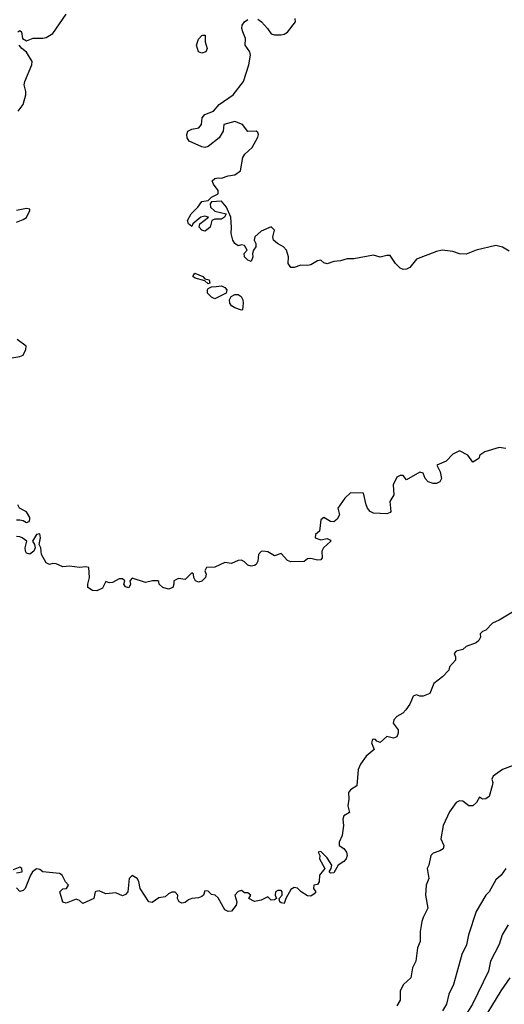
# Model space of a CAD drawing. Header units: metres. Extents: x -51132 to -49532, y -231222 to -229437.
# Tile 225 of 256: x -50243 to -50170, y -230291 to -230142. Entities that reach past the tile are written whole.
import ezdxf

# ---------------------------------------------------------------- set-up
doc = ezdxf.new("R2010")
doc.units = ezdxf.units.M
doc.layers.add('CONTOUR_INDEX', color=1, linetype='Continuous')
doc.layers.add('CONTOUR_INTER', color=3, linetype='Continuous')

msp = doc.modelspace()

# ---------------------------------------------------------------- linework, layer by layer
at = {"layer": 'CONTOUR_INDEX'}
for points, elevation in [([(-50207.08, -230141.85), (-50206.55, -230142.26), (-50205.63, -230143.26), (-50205.08, -230144.05), (-50204.58, -230144.2), (-50203.58, -230144.22), (-50203.08, -230144.12), (-50202.58, -230143.81), (-50201.41, -230142.26), (-50201.46, -230141.76)], 75), ([(-50169.08, -230176.91), (-50170.08, -230176.31), (-50171.08, -230176.05), (-50174.08, -230176.76), (-50175.58, -230177.37), (-50176.58, -230177.31), (-50177.58, -230176.95), (-50179.2, -230176.76), (-50180.08, -230176.98), (-50183.08, -230178.12), (-50184.08, -230179.36), (-50184.58, -230179.62), (-50185.08, -230179.69), (-50185.58, -230179.47), (-50186.28, -230178.76), (-50187.08, -230177.59), (-50187.58, -230177.56), (-50188.58, -230177.82), (-50189.58, -230177.5), (-50192.58, -230178.08), (-50193.58, -230178.07), (-50194.58, -230178.39), (-50195.58, -230178.48), (-50196.58, -230178.83), (-50197.08, -230178.69), (-50197.58, -230178.29), (-50198.08, -230178.36), (-50199.08, -230178.97), (-50199.58, -230179.1), (-50200.58, -230179.03), (-50201.58, -230179.36), (-50202.08, -230179.37), (-50202.51, -230178.76), (-50202.45, -230177.76), (-50202.77, -230176.76), (-50203.21, -230176.26), (-50204.13, -230175.76), (-50204.73, -230175.26), (-50204.84, -230174.76), (-50204.55, -230173.76), (-50205.08, -230173.24), (-50206.58, -230173.91), (-50207.55, -230174.76), (-50207.66, -230175.26), (-50207.4, -230175.76), (-50207.37, -230176.26), (-50207.72, -230176.76), (-50207.88, -230177.26), (-50207.82, -230177.76), (-50208.08, -230178.49), (-50208.58, -230178.28), (-50209.09, -230177.76), (-50209.14, -230177.26), (-50208.68, -230176.76), (-50209.08, -230176.07), (-50209.58, -230175.93), (-50210.08, -230176.12), (-50210.58, -230175.76), (-50210.88, -230175.26), (-50211.11, -230174.26), (-50211.05, -230173.26), (-50211.19, -230171.76), (-50211.85, -230170.26), (-50212.58, -230169.36), (-50214.08, -230169.46), (-50214.32, -230169.76), (-50214.24, -230170.26), (-50213.58, -230170.87), (-50211.86, -230171.26), (-50212.12, -230171.76), (-50212.58, -230172.06), (-50213.58, -230172.08), (-50214.05, -230172.26), (-50214.29, -230173.26), (-50214.87, -230173.76), (-50215.08, -230173.87), (-50215.58, -230173.73), (-50215.97, -230173.26), (-50215.84, -230172.76), (-50214.53, -230171.76), (-50215.08, -230171.61), (-50215.71, -230171.76), (-50216.9, -230172.76), (-50217.08, -230173.18), (-50217.58, -230172.76), (-50217.71, -230172.26), (-50217.19, -230171.26), (-50216.15, -230170.26), (-50215.58, -230169.4), (-50214.58, -230169.26), (-50214.08, -230168.73), (-50213.08, -230168.26), (-50213.11, -230167.76), (-50213.79, -230166.76), (-50213.98, -230166.26), (-50213.58, -230165.94), (-50213.08, -230165.82), (-50212.58, -230165.87), (-50211.58, -230165.5), (-50210.58, -230165.37), (-50209.69, -230164.76), (-50209.33, -230162.76), (-50209.06, -230162.26), (-50207.93, -230161.26), (-50207.08, -230159.68), (-50206.98, -230159.26), (-50207.08, -230158.96), (-50207.36, -230158.76), (-50208.58, -230158.84), (-50209.42, -230157.76), (-50210.58, -230157.33), (-50212.21, -230157.76), (-50212.35, -230158.76), (-50212.91, -230159.76), (-50214.58, -230161.1), (-50215.08, -230161.22), (-50215.58, -230161.15), (-50217.46, -230160.26), (-50217.76, -230159.76), (-50217.83, -230159.26), (-50217.69, -230158.76), (-50217.08, -230158.46), (-50215.99, -230158.26), (-50215.61, -230157.76), (-50215.5, -230156.76), (-50215.09, -230156.26), (-50213.78, -230155.76), (-50212.92, -230154.76), (-50210.81, -230153.26), (-50209.26, -230151.26), (-50208.44, -230148.76), (-50208.19, -230147.26), (-50208.29, -230146.76), (-50208.98, -230145.76), (-50208.94, -230144.76), (-50209.38, -230143.76), (-50209.51, -230143.26), (-50209.47, -230142.76), (-50209.1, -230142.26), (-50208.58, -230141.9)], 75), ([(-50215.42, -230144.26), (-50215.05, -230144.26), (-50215.06, -230145.26), (-50214.75, -230146.26), (-50214.96, -230146.76), (-50215.58, -230146.96), (-50216.08, -230146.76), (-50216.37, -230145.76), (-50216.08, -230144.88), (-50215.58, -230144.28), (-50215.42, -230144.26)], 75), ([(-50216.63, -230180.26), (-50215.42, -230180.76), (-50215.08, -230181.08), (-50214.47, -230181.26), (-50214.34, -230181.76), (-50214.58, -230181.85), (-50215.08, -230181.4), (-50216.58, -230180.97), (-50216.9, -230180.76), (-50216.63, -230180.26)], 75), ([(-50213.4, -230182.26), (-50212.58, -230182.16), (-50212.08, -230182.39), (-50211.78, -230182.76), (-50211.89, -230183.26), (-50213.58, -230184.12), (-50214.08, -230183.88), (-50214.68, -230183.26), (-50214.71, -230182.76), (-50214.58, -230182.54), (-50214.08, -230182.3), (-50213.4, -230182.26)], 75), ([(-50211.14, -230183.76), (-50210.58, -230183.47), (-50210.08, -230183.45), (-50209.61, -230183.76), (-50209.37, -230184.26), (-50209.31, -230184.76), (-50209.39, -230185.76), (-50209.58, -230185.85), (-50210.58, -230185.49), (-50211.08, -230185.16), (-50211.34, -230184.76), (-50211.38, -230184.26), (-50211.14, -230183.76)], 75), ([(-50169.21, -230278.76), (-50170.11, -230280.26), (-50170.58, -230281.74), (-50171.87, -230284.26), (-50172.2, -230285.76), (-50174.63, -230290.76), (-50175.88, -230292.76)], 70)]:
    msp.add_lwpolyline(points, dxfattribs=dict(at, elevation=elevation))
at = {"layer": 'CONTOUR_INTER'}
for points, elevation in [([(-50243.39, -230143.76), (-50243.08, -230143.54), (-50242.83, -230143.76), (-50242.68, -230144.76), (-50242.08, -230145.13), (-50241.08, -230144.69), (-50239.58, -230144.73), (-50239.08, -230144.6), (-50238.08, -230144.02), (-50236.08, -230141.07)], 74), ([(-50243.36, -230155.76), (-50242.57, -230154.76), (-50242.19, -230153.26), (-50242.17, -230152.76), (-50242.41, -230151.76), (-50242.33, -230151.26), (-50241.25, -230148.76), (-50241.21, -230148.26), (-50242.08, -230146.81), (-50242.8, -230146.26), (-50243.19, -230145.76)], 74), ([(-50243.58, -230172.52), (-50242.58, -230172.14), (-50242.08, -230171.81), (-50241.55, -230170.76), (-50241.58, -230170.54), (-50242.08, -230170.44), (-50243.58, -230170.74)], 74), ([(-50244.58, -230193.09), (-50243.08, -230192.85), (-50242.58, -230192.62), (-50242.2, -230191.76), (-50242.15, -230191.26), (-50243.49, -230190.26)], 74), ([(-50169.58, -230206.72), (-50170.58, -230206.61), (-50172.74, -230207.26), (-50173.51, -230207.76), (-50173.64, -230208.26), (-50174.58, -230208.79), (-50175.3, -230207.76), (-50176.58, -230207.09), (-50177.58, -230207.59), (-50178.58, -230208.67), (-50180.01, -230209.26), (-50179.53, -230210.26), (-50179.3, -230211.26), (-50179.57, -230211.76), (-50180.08, -230212.02), (-50180.58, -230212.04), (-50181.31, -230211.76), (-50181.8, -230211.26), (-50182.08, -230210.45), (-50182.58, -230210.31), (-50184.58, -230211.5), (-50185.08, -230210.83), (-50185.58, -230210.84), (-50186.08, -230211.1), (-50186.61, -230212.26), (-50186.53, -230213.76), (-50187.11, -230214.76), (-50186.98, -230216.26), (-50187.08, -230216.42), (-50187.58, -230216.6), (-50189.58, -230216.5), (-50190.08, -230216.25), (-50190.51, -230215.76), (-50190.72, -230215.26), (-50191.08, -230213.48), (-50193.08, -230213.46), (-50193.95, -230214.26), (-50194.97, -230215.76), (-50194.73, -230216.76), (-50195.08, -230217.41), (-50195.58, -230217.83), (-50196.08, -230217.8), (-50197.08, -230217.17), (-50197.58, -230217.51), (-50197.77, -230219.26), (-50198.36, -230219.76), (-50198.42, -230220.26), (-50197.58, -230220.55), (-50196.58, -230220.36), (-50196.08, -230220.6), (-50196.04, -230220.76), (-50197.15, -230221.76), (-50197.41, -230222.26), (-50197.38, -230223.26), (-50197.58, -230223.58), (-50198.08, -230223.64), (-50199.08, -230223.36), (-50199.58, -230223.41), (-50200.08, -230223.81), (-50202.08, -230223.9), (-50202.58, -230223.68), (-50203.58, -230222.62), (-50204.58, -230222.99), (-50205.58, -230222.37), (-50206.32, -230222.26), (-50206.58, -230222.32), (-50207.01, -230222.76), (-50207.11, -230223.76), (-50207.35, -230224.26), (-50207.58, -230224.41), (-50208.08, -230224.55), (-50208.58, -230224.38), (-50209.08, -230223.88), (-50209.58, -230223.63), (-50210.08, -230223.67), (-50211.08, -230224.11), (-50212.08, -230223.96), (-50213.58, -230224.69), (-50214.85, -230224.76), (-50215.12, -230225.26), (-50214.89, -230225.76), (-50214.98, -230226.26), (-50215.58, -230226.8), (-50216.08, -230226.94), (-50216.51, -230226.76), (-50216.78, -230226.26), (-50216.82, -230225.76), (-50217.08, -230225.55), (-50218.08, -230226.57), (-50219.08, -230226.39), (-50219.81, -230226.76), (-50219.79, -230227.26), (-50219.94, -230227.76), (-50220.58, -230228.01), (-50221.46, -230227.76), (-50221.99, -230227.26), (-50222.08, -230226.86), (-50222.23, -230226.76), (-50223, -230226.76), (-50224.08, -230226.99), (-50226.08, -230226.33), (-50226.46, -230226.76), (-50226.34, -230227.26), (-50226.58, -230227.79), (-50227.08, -230227.65), (-50227.34, -230227.26), (-50227.22, -230226.76), (-50227.58, -230226.44), (-50228.08, -230226.47), (-50229.08, -230226.98), (-50229.58, -230227.05), (-50230.08, -230226.84), (-50230.58, -230227.86), (-50231.43, -230228.26), (-50232.08, -230228.22), (-50232.78, -230227.76), (-50232.8, -230227.26), (-50232.56, -230226.26), (-50232.63, -230224.76), (-50233.08, -230224.62), (-50234.08, -230224.75), (-50235.58, -230224.54), (-50236.58, -230224.62), (-50237.58, -230224.2), (-50238.08, -230224.12), (-50238.58, -230224.3), (-50239.08, -230224.01), (-50239.82, -230222.76), (-50239.91, -230221.76), (-50240.17, -230221.26), (-50239.94, -230220.26), (-50240.08, -230219.67), (-50240.58, -230219.73), (-50241.16, -230220.76), (-50240.86, -230221.26), (-50240.78, -230221.76), (-50240.99, -230222.26), (-50241.58, -230222.7), (-50242.08, -230222.55), (-50242.22, -230222.26), (-50242.3, -230221.76), (-50242.05, -230220.76), (-50242.73, -230220.26), (-50243.08, -230220.08), (-50243.58, -230220.04)], 74), ([(-50243.58, -230217.53), (-50243.08, -230217.52), (-50242.58, -230217.62), (-50242.08, -230217.94), (-50241.66, -230217.76), (-50241.58, -230217.49), (-50241.58, -230217.2), (-50242.08, -230216.31), (-50243.11, -230215.76), (-50243.41, -230215.26)], 74), ([(-50168.58, -230231.47), (-50170.58, -230232.7), (-50171.58, -230233.14), (-50172.58, -230234.21), (-50173.08, -230234.4), (-50173.47, -230234.76), (-50173.42, -230235.26), (-50173.68, -230235.76), (-50174.08, -230236.1), (-50175.58, -230236.7), (-50176.08, -230237.15), (-50177.08, -230237.4), (-50177.37, -230237.76), (-50177.17, -230238.26), (-50177.21, -230238.76), (-50178.09, -230239.76), (-50178.22, -230240.26), (-50179.17, -230241.26), (-50180.49, -230242.26), (-50181.08, -230243.76), (-50182.08, -230244.17), (-50182.58, -230244.18), (-50183.08, -230243.98), (-50183.58, -230244.21), (-50184.08, -230245.4), (-50184.68, -230246.26), (-50185.13, -230246.76), (-50186.08, -230247.27), (-50186.53, -230247.76), (-50186.62, -230248.26), (-50185.85, -230249.26), (-50185.87, -230249.76), (-50186.08, -230250.35), (-50186.58, -230250.53), (-50187.58, -230250.31), (-50188.58, -230251.2), (-50189.08, -230251), (-50189.3, -230250.76), (-50189.58, -230250.67), (-50189.72, -230250.76), (-50189.9, -230251.26), (-50189.47, -230252.26), (-50190.69, -230253.26), (-50191.58, -230254.47), (-50191.9, -230255.26), (-50192.09, -230257.76), (-50193.08, -230258.37), (-50193.36, -230258.76), (-50193.32, -230259.76), (-50193.47, -230260.76), (-50193.21, -230261.76), (-50194.08, -230262.27), (-50194.22, -230262.76), (-50194.13, -230263.76), (-50194.33, -230265.26), (-50194.77, -230266.26), (-50194.79, -230266.76), (-50194.08, -230267.23), (-50193.69, -230267.76), (-50193.56, -230268.26), (-50193.71, -230268.76), (-50194.08, -230269.18), (-50194.96, -230269.76), (-50195.58, -230270.91), (-50196.08, -230270.97), (-50196.3, -230270.76), (-50195.99, -230270.26), (-50195.89, -230269.76), (-50196.58, -230268.62), (-50197.58, -230267.69), (-50197.94, -230267.76), (-50197.7, -230268.26), (-50197.75, -230268.76), (-50196.93, -230270.26), (-50197.76, -230271.26), (-50197.83, -230272.26), (-50198.08, -230272.64), (-50198.6, -230272.76), (-50198.68, -230273.26), (-50198.29, -230273.76), (-50198.58, -230274.09), (-50199.08, -230274.43), (-50199.58, -230274.35), (-50200.55, -230273.76), (-50201.08, -230273.2), (-50201.58, -230273.09), (-50202.08, -230273.41), (-50202.87, -230274.76), (-50203.08, -230275.51), (-50203.58, -230275.41), (-50203.74, -230275.26), (-50203.84, -230274.76), (-50203.41, -230274.26), (-50203.42, -230273.76), (-50203.58, -230273.58), (-50204.08, -230273.59), (-50204.4, -230273.76), (-50204.48, -230274.26), (-50204.26, -230274.76), (-50204.58, -230274.98), (-50205.08, -230275.04), (-50205.58, -230274.52), (-50206.58, -230275.03), (-50207.58, -230275.23), (-50208.44, -230274.76), (-50208.17, -230274.26), (-50208.58, -230273.9), (-50209.08, -230273.91), (-50209.58, -230273.59), (-50210.08, -230273.71), (-50210.58, -230274.26), (-50210.25, -230275.26), (-50210.34, -230275.76), (-50211.08, -230276.69), (-50211.58, -230276.76), (-50212.08, -230276.47), (-50213.08, -230274.7), (-50213.56, -230274.26), (-50214.08, -230274.15), (-50214.58, -230273.66), (-50215.08, -230273.62), (-50215.31, -230274.26), (-50215.58, -230274.46), (-50216.08, -230274.67), (-50217.08, -230274.77), (-50217.58, -230274.96), (-50218.08, -230275.39), (-50218.58, -230275.46), (-50218.98, -230275.26), (-50219.22, -230274.76), (-50219.21, -230274.26), (-50219.58, -230273.8), (-50220.08, -230273.82), (-50220.58, -230274.06), (-50221.08, -230274.5), (-50222.08, -230274.7), (-50223.08, -230275.4), (-50223.57, -230275.26), (-50224.89, -230273.26), (-50225.08, -230272.2), (-50225.34, -230271.76), (-50226.08, -230271.28), (-50226.56, -230271.76), (-50226.77, -230273.76), (-50227.08, -230274.16), (-50227.58, -230274.36), (-50228.58, -230273.93), (-50230.08, -230274.09), (-50231.08, -230273.61), (-50231.58, -230273.7), (-50231.71, -230273.76), (-50231.89, -230274.76), (-50233.58, -230275.54), (-50234.08, -230275.1), (-50234.58, -230274.88), (-50236.08, -230275.5), (-50236.58, -230275.35), (-50237.04, -230273.76), (-50236.58, -230273.3), (-50236.02, -230273.26), (-50235.72, -230272.76), (-50236.17, -230272.26), (-50236.67, -230271.26), (-50237.08, -230271), (-50239.58, -230270.72), (-50240.08, -230270.41), (-50240.58, -230270.28), (-50241.15, -230270.76), (-50241.45, -230271.26), (-50242.27, -230273.26), (-50242.58, -230273.58), (-50243.08, -230273.71), (-50243.58, -230273.16)], 73), ([(-50168.08, -230254.54), (-50170.08, -230255.29), (-50171.47, -230256.26), (-50171.68, -230256.76), (-50171.56, -230257.26), (-50171.63, -230257.76), (-50172.08, -230259.38), (-50172.58, -230259.71), (-50173.08, -230259.75), (-50173.58, -230259.45), (-50174.02, -230260.26), (-50174.58, -230260.79), (-50175.15, -230260.76), (-50176.08, -230260.04), (-50176.58, -230260.03), (-50177.09, -230260.26), (-50178.08, -230261.69), (-50179.05, -230263.76), (-50179.4, -230265.76), (-50178.94, -230266.76), (-50179.05, -230267.26), (-50179.58, -230267.59), (-50180.58, -230267.91), (-50180.9, -230268.26), (-50181.21, -230269.76), (-50181.49, -230270.26), (-50181.23, -230271.76), (-50181.62, -230272.76), (-50181.74, -230274.26), (-50181.39, -230276.26), (-50182.08, -230277.63), (-50182.27, -230278.26), (-50182.54, -230279.76), (-50182.55, -230281.26), (-50182.96, -230282.26), (-50183.17, -230284.26), (-50183.7, -230285.26), (-50183.94, -230286.76), (-50185.03, -230287.76), (-50185.58, -230288.76), (-50185.58, -230290.15), (-50186.08, -230290.99)], 72), ([(-50243.58, -230270.88), (-50242.74, -230270.76), (-50242.76, -230270.26), (-50243.08, -230270.02), (-50244.08, -230270.42)], 73), ([(-50169.57, -230270.26), (-50170.28, -230271.26), (-50171.08, -230271.95), (-50172.08, -230273.76), (-50172.58, -230274.27), (-50174.08, -230276.76), (-50175.24, -230280.26), (-50175.53, -230281.76), (-50176.25, -230283.26), (-50177.48, -230287.76), (-50178.21, -230289.26), (-50178.55, -230290.76), (-50179.17, -230291.76)], 71), ([(-50168.97, -230286.76), (-50170.35, -230288.76), (-50173.69, -230294.26)], 69)]:
    msp.add_lwpolyline(points, dxfattribs=dict(at, elevation=elevation))

doc.saveas('drawing.dxf')
